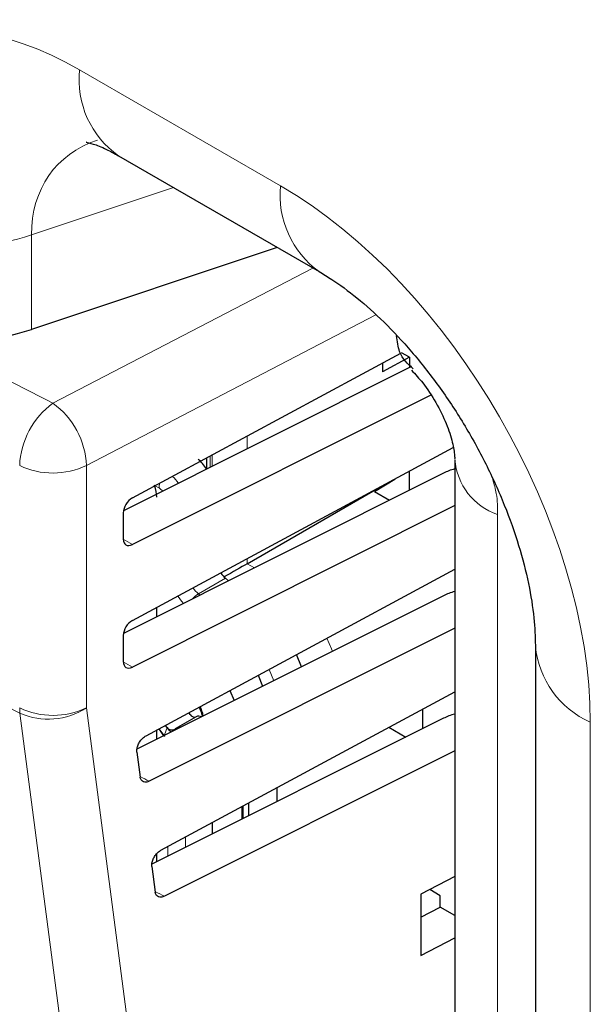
# Paper-space layout 'Blatt4' of a CAD drawing. Header units: millimetres. Extents: x 5 to 418, y 2 to 292.
# Tile 49 of 117: x 130.78 to 134.59, y 180.91 to 187.47. Entities that reach past the tile are written whole.
import ezdxf

# ---------------------------------------------------------------- set-up
doc = ezdxf.new("R2010")
doc.units = ezdxf.units.MM

psp = doc.layouts.new('Blatt4')

# ---------------------------------------------------------------- linework, layer by layer
at = {"color": 7, "linetype": 'Continuous', "lineweight": 18}
for p, q in [((131.1822, 187.133), (132.5207, 186.3603)), ((131.8078, 186.349), (130.861, 186.0335)), ((130.861, 186.0335), (130.861, 185.4037)), ((131.0044, 184.9116), (132.7374, 185.8124)), ((133.1571, 185.4995), (131.2274, 184.4964)), ((132.2985, 184.6925), (132.2985, 184.6068)), ((132.0525, 184.5599), (132.0525, 184.4836)), ((132.0649, 184.4898), (132.0649, 184.5666)), ((131.2274, 184.4964), (131.2274, 182.8815)), ((131.7111, 184.3468), (131.6851, 184.3619)), ((133.9679, 184.1699), (133.9679, 156.5699)), ((131.4732, 184.0048), (131.5341, 183.9696)), ((132.2985, 183.8759), (132.2985, 183.8422)), ((132.2985, 183.8422), (132.3467, 183.8144)), ((132.1551, 183.7452), (131.9742, 183.6416)), ((131.9742, 183.6416), (131.9841, 183.6328)), ((131.4732, 183.1883), (131.5341, 183.1531)), ((134.586, 182.7865), (134.586, 142.0083)), ((131.7477, 182.7029), (131.7649, 182.75)), ((132.2624, 182.139), (132.2624, 182.2234)), ((131.8869, 182.021), (131.8869, 181.9511)), ((131.7701, 181.8926), (131.7701, 181.958))]:
    psp.add_line(p, q, dxfattribs=at)
at = {"color": 7, "linetype": 'Continuous', "lineweight": 25}
for p, q in [((131.4412, 186.5607), (132.7797, 185.788)), ((132.4994, 185.9498), (130.861, 185.4037)), ((131.5341, 184.2805), (133.3234, 185.2448)), ((133.3798, 185.2173), (133.1999, 185.1206)), ((133.3798, 185.2173), (133.3279, 185.2472)), ((133.3798, 185.2173), (133.3798, 185.1481)), ((133.394, 185.1552), (131.4743, 184.1941)), ((133.1999, 185.1783), (133.1999, 185.1206)), ((133.5231, 184.9654), (131.5341, 183.9696)), ((131.5341, 183.4639), (133.6722, 184.6163)), ((132.0281, 184.5467), (132.0281, 184.4734)), ((133.6828, 184.5322), (133.6828, 156.9322)), ((133.6066, 184.4451), (131.4743, 183.3776)), ((133.3798, 184.3316), (133.3798, 184.4587)), ((132.2985, 183.8422), (133.178, 184.3499)), ((133.1482, 184.3232), (133.2823, 184.4061)), ((133.1482, 184.3232), (133.248, 184.2656)), ((133.6828, 184.2289), (131.5341, 183.1531)), ((131.4732, 184.1808), (131.4732, 184.006)), ((131.6245, 182.6961), (133.6828, 183.8055)), ((132.1744, 183.7281), (132.1551, 183.7452)), ((133.6066, 183.6286), (131.5644, 182.6062)), ((131.6966, 183.4889), (131.6966, 183.5515)), ((131.4732, 183.3642), (131.4732, 183.1895)), ((133.6828, 183.4123), (131.6464, 182.3928)), ((134.2198, 183.2967), (134.2198, 142.5185)), ((132.6608, 183.155), (132.6273, 183.2366)), ((132.3712, 183.0985), (132.4017, 183.0254)), ((131.7243, 181.9334), (133.6828, 182.9889)), ((132.1834, 182.9973), (132.2123, 182.9305)), ((133.4665, 182.8723), (133.4665, 182.7419)), ((133.6066, 182.812), (131.6641, 181.8395)), ((131.9598, 182.8226), (131.8188, 182.7412)), ((131.6966, 182.6723), (131.6966, 182.735)), ((131.7104, 182.7424), (131.7484, 182.691)), ((131.744, 182.6961), (131.7114, 182.7429)), ((131.7649, 182.75), (131.7531, 182.7654)), ((133.2433, 182.752), (133.3564, 182.6867)), ((131.5638, 182.5875), (131.5857, 182.4203)), ((133.6828, 182.5958), (131.7467, 181.6265)), ((132.4979, 182.257), (132.4979, 182.3503)), ((132.3094, 182.1626), (132.3094, 182.2487)), ((132.2717, 182.1437), (132.2717, 182.2284)), ((132.0678, 182.0416), (132.0678, 182.1185)), ((131.6966, 181.8558), (131.6966, 181.9102)), ((131.6637, 181.8248), (131.686, 181.6539)), ((133.6828, 181.7582), (133.4573, 181.6412)), ((133.5856, 181.6302), (133.5161, 181.6717)), ((133.4573, 181.6412), (133.4573, 181.2322)), ((133.5856, 181.5534), (133.5856, 181.6302)), ((133.4573, 181.4866), (133.5856, 181.5534)), ((133.6828, 181.4973), (133.5856, 181.5534)), ((133.4573, 181.2322), (133.6828, 181.3496))]:
    psp.add_line(p, q, dxfattribs=at)
at = {"color": 7, "linetype": 'Continuous', "lineweight": 18, "flags": 128}
for points in [[(132.8298, 183.3457), (132.8608, 183.2743), (132.8669, 183.2582)], [(132.4447, 183.1382), (132.445, 183.1377), (132.4765, 183.0628)], [(131.9646, 173.829), (131.8985, 174.3342), (131.634, 176.3547), (130.7845, 182.846)], [(131.2274, 182.8815), (131.8176, 178.3714), (132.4073, 173.8646)]]:
    psp.add_lwpolyline(points, dxfattribs=at)
at = {"color": 7, "linetype": 'Continuous', "lineweight": 25, "flags": 128}
for points in [[(131.9181, 182.8384), (131.9136, 182.8447), (131.9103, 182.8502)], [(131.7918, 182.72), (131.7843, 182.7278), (131.7649, 182.75)]]:
    psp.add_lwpolyline(points, dxfattribs=at)
at = {"color": 7, "linetype": 'Continuous', "lineweight": 18}
for centre, radius, start, end in [((131.7947, 187.0654), 0.6162, 173.70115, 234.98667), ((133.1466, 186.2987), 0.6289, 174.38057, 234.29103), ((130.2435, 187.893), 1.9594, 242.93848, 288.36912), ((208.6233, 335.6557), 169.5538, 242.465364, 242.755822), ((131.3218, 184.4751), 0.5397, 126.02613, 177.80151), ((130.6906, 184.4755), 0.5373, 2.23124, 54.25968), ((131.0043, 184.9668), 0.5206, 244.78001, 295.37506), ((134.1052, 184.5707), 0.4237, 184.62581, 251.0876), ((207.617, 332.0817), 167.8527, 241.617584, 242.758763), ((131.8178, 184.3448), 0.1067, 161.38518, 178.93309), ((132.0663, 183.4931), 0.1748, 121.81284, 138.8732), ((134.8377, 183.354), 0.6209, 185.63842, 246.0772), ((131.0043, 183.3518), 0.5206, 244.78001, 295.37506), ((131.0817, 182.8802), 0.2992, 179.87846, 186.56318), ((130.9729, 183.2766), 0.47, 246.35853, 302.7876)]:
    psp.add_arc(centre, radius, start, end, dxfattribs=at)
at = {"color": 7, "linetype": 'Continuous', "lineweight": 25}
for centre, radius, start, end in [((130.2435, 187.2632), 1.9594, 242.93848, 288.36912), ((131.9493, 182.8557), 0.0356, 209.01379, 282.19799), ((131.6583, 182.7513), 0.3561, 12.33337, 23.08484), ((131.9763, 182.7877), 0.0386, 61.45272, 115.29017)]:
    psp.add_arc(centre, radius, start, end, dxfattribs=at)
at = {"color": 7, "linetype": 'Continuous', "lineweight": 18}
for centre, major_axis, ratio, start_param, end_param in [((131.1822, 185.0916), (-1.338, 2.1652), 0.576692, 5.463246, 7.034042), ((132.0661, 185.6019), (1.0646, -0.8595), 0.656989, 2.745575, 3.629285), ((132.5207, 183.9787), (-1.4622, 2.526), 0.577381, 3.925701, 5.496497), ((131.7701, 184.3128), (-0.0833, 0.1443), 0.567307, 4.837246, 5.22071), ((131.7111, 184.2788), (-0.0417, 0.0722), 0.577557, 5.050987, 5.497716), ((131.9469, 183.7221), (-0.125, 0.2165), 0.577517, 1.679818, 1.933112), ((132.0058, 183.7561), (-0.0836, 0.1442), 0.586553, 1.75425, 2.093184), ((241.4482, 251.465), (165.4166, -2.4573), 0.567125, 3.994476, 3.994971), ((241.4484, 250.6486), (165.2828, -2.4553), 0.567125, 3.994567, 3.995062)]:
    psp.add_ellipse(centre, major_axis=major_axis, ratio=ratio, start_param=start_param, end_param=end_param, dxfattribs=at)
at = {"color": 7, "linetype": 'Continuous', "lineweight": 25}
for centre, major_axis, ratio, start_param, end_param in [((131.9499, 184.4166), (-0.0833, 0.1443), 0.577557, 4.773147, 5.313731), ((133.8297, 184.3024), (0.3333, -0.005), 0.567125, 2.035405, 2.312261), ((131.5787, 184.354), (-0.0833, 0.1443), 0.577557, 3.927224, 4.460624), ((131.5352, 184.213), (0.0451, 0.0701), 0.606761, 0.83184, 2.385183), ((131.5352, 184.0382), (0.0451, 0.0701), 0.606761, 2.385183, 3.938526), ((132.1827, 183.7753), (0.1667, 0.0962), 0.00007, 0.802811, 1.79442), ((132.1857, 183.8591), (-0.0833, 0.1443), 0.577517, 1.788429, 2.094297), ((133.8297, 183.4858), (0.3333, -0.005), 0.567125, 2.035405, 2.312261), ((131.5352, 183.3965), (0.0451, 0.0701), 0.606761, 0.83184, 2.385183), ((131.5352, 183.2217), (0.0451, 0.0701), 0.606761, 2.385183, 3.938526), ((133.8297, 182.6693), (0.3333, -0.005), 0.567125, 2.035405, 2.312261)]:
    psp.add_ellipse(centre, major_axis=major_axis, ratio=ratio, start_param=start_param, end_param=end_param, dxfattribs=at)
for points, knots in [([(131.2269, 186.6502), (131.2256, 186.6503), (131.2216, 186.6505), (131.2668, 186.6423), (131.3458, 186.6125), (131.4137, 186.5756), (131.4412, 186.5607)], [0, 0, 0, 0, 0.148603, 0.472866, 0.786514, 1, 1, 1, 1]), ([(132.7797, 185.788), (132.8069, 185.7716), (132.8854, 185.7244), (133.0309, 185.6172), (133.2123, 185.4553), (133.3972, 185.2576), (133.5772, 185.0292), (133.7448, 184.7766), (133.8932, 184.5081), (134.017, 184.2336), (134.1126, 183.9632), (134.1776, 183.7087), (134.2142, 183.4797), (134.218, 183.3565), (134.2198, 183.2967)], [0, 0, 0, 0, 0.044211, 0.127254, 0.212002, 0.298736, 0.387079, 0.476516, 0.566479, 0.656332, 0.745382, 0.833118, 0.919136, 1, 1, 1, 1]), ([(133.4052, 185.141), (133.3693, 185.173), (133.3114, 185.2247), (133.2993, 185.3238), (133.2947, 185.3615)], [0, 0, 0, 0, 0.6192835, 1, 1, 1, 1]), ([(133.3941, 185.1314), (133.4194, 185.104), (133.4781, 185.0405), (133.5603, 184.9153), (133.6293, 184.7752), (133.6689, 184.652), (133.6826, 184.5659), (133.6819, 184.5452), (133.6817, 184.5377)], [0, 0, 0, 0, 0.145423, 0.336318, 0.535999, 0.728319, 0.900634, 1, 1, 1, 1]), ([(131.9788, 182.8871), (131.9802, 182.8833), (131.9837, 182.8741), (131.9909, 182.8537), (131.9961, 182.8401), (131.9996, 182.8311)], [0, 0, 0, 0, 0.187393, 0.459173, 1, 1, 1, 1]), ([(131.7649, 182.75), (131.7686, 182.7462), (131.7761, 182.7386), (131.7905, 182.7339), (131.805, 182.7342), (131.8136, 182.7385), (131.818, 182.7407)], [0, 0, 0, 0, 0.249234, 0.499727, 0.749346, 1, 1, 1, 1]), ([(131.853, 182.7506), (131.8507, 182.7508), (131.8389, 182.7517), (131.8273, 182.7456), (131.818, 182.7407)], [0, 0, 0, 0, 0.18685, 1, 1, 1, 1]), ([(131.5638, 182.5875), (131.5636, 182.595), (131.5631, 182.6101), (131.5712, 182.6359), (131.5848, 182.6605), (131.6033, 182.6824), (131.6174, 182.6915), (131.6245, 182.6961)], [0, 0, 0, 0, 0.1983867, 0.3967622, 0.5955073, 0.7953187, 1, 1, 1, 1]), ([(131.6464, 182.3928), (131.6394, 182.39), (131.6253, 182.3845), (131.6068, 182.3871), (131.5929, 182.3976), (131.5872, 182.4106), (131.5859, 182.4189), (131.5857, 182.4203)], [0, 0, 0, 0, 0.23926, 0.478544, 0.717125, 0.954273, 1, 1, 1, 1]), ([(131.6637, 181.8248), (131.6634, 181.8323), (131.6629, 181.8473), (131.671, 181.8732), (131.6846, 181.8978), (131.7031, 181.9196), (131.7172, 181.9288), (131.7243, 181.9334)], [0, 0, 0, 0, 0.198384, 0.396757, 0.5955, 0.795311, 1, 1, 1, 1]), ([(131.7467, 181.6265), (131.7397, 181.6237), (131.7256, 181.6182), (131.7071, 181.6208), (131.6932, 181.6312), (131.6875, 181.6443), (131.6862, 181.6526), (131.686, 181.6539)], [0, 0, 0, 0, 0.239263, 0.47855, 0.717133, 0.95428, 1, 1, 1, 1])]:
    psp.add_open_spline(points, degree=3, knots=knots, dxfattribs=at)
at = {"color": 7, "linetype": 'Continuous', "lineweight": 18}
psp.add_open_spline([(133.9359, 184.4033), (133.945, 184.3717), (133.9683, 184.2901), (133.968, 184.2155), (133.9679, 184.1699)], degree=3, knots=[0, 0, 0, 0, 0.387312, 1, 1, 1, 1], dxfattribs=at)

doc.saveas('drawing.dxf')
